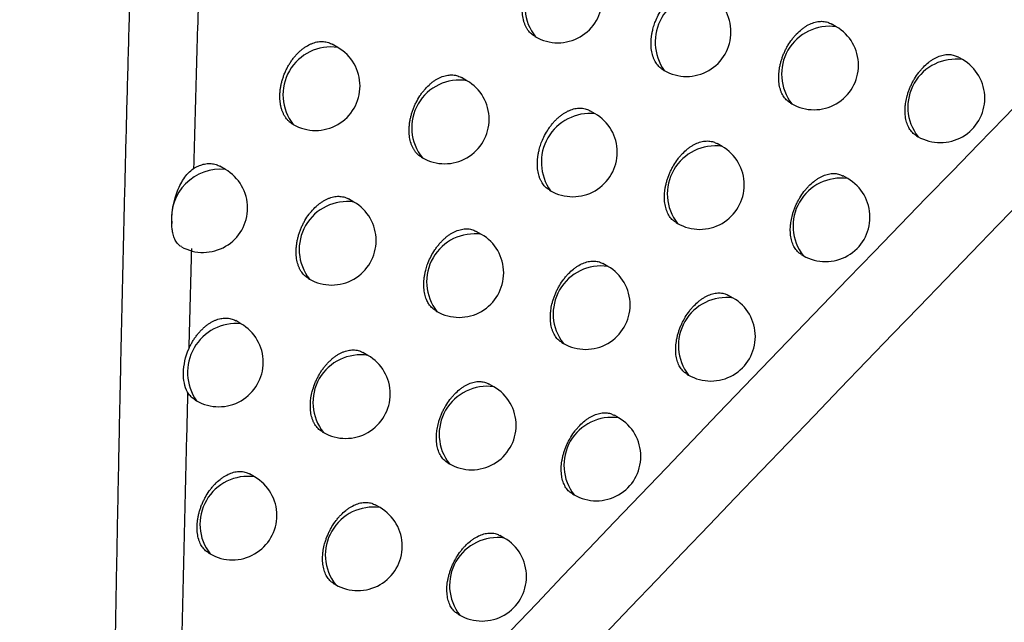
# Model space of a CAD drawing. Header units: millimetres. Extents: x -0.41 to 0.79, y -0.23 to 0.59.
# Tile 34 of 83: x 0.60206 to 0.61313, y -0.10681 to -0.10004. Entities that reach past the tile are written whole.
import ezdxf

# ---------------------------------------------------------------- set-up
doc = ezdxf.new("R2010")
doc.units = ezdxf.units.MM

msp = doc.modelspace()

# ---------------------------------------------------------------- linework, layer by layer
at = {"color": 7, "linetype": 'Continuous', "lineweight": 25}
for p, q in [((0.6112385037, -0.1001162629), (0.611182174, -0.1000837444)), ((0.6078497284, -0.1002241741), (0.6078595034, -0.1002298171)), ((0.6056366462, -0.100349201), (0.6055726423, -0.1003122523)), ((0.6126573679, -0.1004861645), (0.6126040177, -0.1004553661)), ((0.6070879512, -0.1007231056), (0.6070266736, -0.1006877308)), ((0.6092930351, -0.1006007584), (0.6093055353, -0.1006079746)), ((0.6107232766, -0.1009734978), (0.6107385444, -0.1009823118)), ((0.6085275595, -0.10109389), (0.6084690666, -0.1010601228)), ((0.6121392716, -0.1013417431), (0.6121574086, -0.1013522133)), ((0.6099544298, -0.1014609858), (0.609898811, -0.1014288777)), ((0.6043730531, -0.1017203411), (0.6043099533, -0.1016839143)), ((0.6065774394, -0.1015830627), (0.6065879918, -0.1015891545)), ((0.6113674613, -0.1018237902), (0.6113147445, -0.1017933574)), ((0.6080143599, -0.1019522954), (0.6080276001, -0.1019599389)), ((0.6058177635, -0.1020868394), (0.6057573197, -0.1020519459)), ((0.609438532, -0.1023178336), (0.6094544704, -0.1023270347)), ((0.6072510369, -0.1024503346), (0.6071933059, -0.1024170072)), ((0.6108487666, -0.1026790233), (0.610867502, -0.102689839)), ((0.608671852, -0.1028102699), (0.6086169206, -0.1027785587)), ((0.605306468, -0.102946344), (0.6053178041, -0.1029528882)), ((0.6100791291, -0.1031660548), (0.6100270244, -0.1031359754)), ((0.606737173, -0.1033083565), (0.6067510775, -0.1033163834)), ((0.6045489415, -0.1034549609), (0.6044893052, -0.1034205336)), ((0.6081553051, -0.103666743), (0.6081718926, -0.1036763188)), ((0.6059759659, -0.1038112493), (0.6059189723, -0.1037783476)), ((0.6095598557, -0.1040209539), (0.6095791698, -0.1040321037)), ((0.6073908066, -0.1041641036), (0.60733654, -0.1041327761)), ((0.6040369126, -0.1043140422), (0.6040489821, -0.1043210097)), ((0.6087924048, -0.1045129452), (0.6087408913, -0.1044832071)), ((0.6054614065, -0.1046688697), (0.6054760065, -0.1046772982)), ((0.6068736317, -0.1050202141), (0.6068908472, -0.1050301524)), ((0.604702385, -0.1051766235), (0.6046461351, -0.1051441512)), ((0.6082725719, -0.1053675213), (0.6082924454, -0.1053789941)), ((0.6061113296, -0.1055224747), (0.6060577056, -0.1054915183)), ((0.6075073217, -0.1058644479), (0.6074563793, -0.1058350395)), ((0.6041871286, -0.1060338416), (0.6042024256, -0.1060426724)), ((0.605593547, -0.1063782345), (0.6056113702, -0.1063885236)), ((0.6069869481, -0.1067187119), (0.6070073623, -0.1067304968))]:
    msp.add_line(p, q, dxfattribs=at)
at = {"color": 9, "linetype": 'Continuous', "lineweight": 25}
for centre, radius, start, end in [((0.6082763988, -0.0998931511), 0.0005358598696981, 81.0825891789, 218.9227873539), ((0.6097528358, -0.1002888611), 0.000549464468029, 84.5005220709, 215.5048544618), ((0.6111626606, -0.1006498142), 0.0005389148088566, 81.9097269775, 218.0956495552), ((0.6055581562, -0.1008812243), 0.0005377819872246, 81.6076211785, 218.3977553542), ((0.6125815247, -0.1010197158), 0.0005389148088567, 81.9097269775, 218.0956495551), ((0.6070026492, -0.1012511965), 0.0005349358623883, 80.8243276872, 219.1810488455), ((0.6084724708, -0.1016394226), 0.0005483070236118, 84.2337351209, 215.7716414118), ((0.6098785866, -0.1019945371), 0.0005389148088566, 81.9097269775, 218.0956495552), ((0.6043177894, -0.1022684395), 0.0005508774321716, 84.242434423, 186.3742994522), ((0.6112916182, -0.1023573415), 0.0005389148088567, 81.9097269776, 218.0956495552), ((0.6057415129, -0.1026201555), 0.0005387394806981, 81.8633122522, 218.1420642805), ((0.6071727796, -0.1029824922), 0.0005378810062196, 81.6342391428, 218.3711373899), ((0.6085960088, -0.1033438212), 0.0005389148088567, 81.9097269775, 218.0956495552), ((0.610003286, -0.1036996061), 0.0005389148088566, 81.9097269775, 218.0956495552), ((0.6044979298, -0.1040028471), 0.0005502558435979, 84.6807344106, 215.3246421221), ((0.6058926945, -0.1043405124), 0.0005357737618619, 81.0586871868, 218.9466893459), ((0.6073149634, -0.1046976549), 0.0005389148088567, 81.9097269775, 218.0956495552), ((0.6087165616, -0.1050464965), 0.0005389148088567, 81.9097269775, 218.0956495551), ((0.6046265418, -0.1057101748), 0.0005389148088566, 81.9097269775, 218.0956495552), ((0.6060354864, -0.106056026), 0.0005389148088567, 81.9097269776, 218.0956495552), ((0.6074314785, -0.1063979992), 0.0005389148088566, 81.9097269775, 218.0956495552)]:
    msp.add_arc(centre, radius, start, end, dxfattribs=at)
at = {"color": 7, "linetype": 'Continuous', "lineweight": 25}
for centre, radius, start, end in [((0.6081094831, -0.0997967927), 0.0005, 240.0026882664, 0), ((0.609555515, -0.1001749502), 0.0005000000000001, 0, 60.0026882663), ((0.6109885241, -0.1005492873), 0.0005000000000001, 0, 60.0026882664), ((0.609555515, -0.1001749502), 0.0005000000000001, 240.0026882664, 0), ((0.6053866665, -0.1007822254), 0.0005000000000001, 0, 60.0026882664), ((0.6109885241, -0.1005492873), 0.0005000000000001, 240.0026882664, 0), ((0.6124073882, -0.1009191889), 0.0005, 0, 60.0026882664), ((0.6053866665, -0.1007822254), 0.0005000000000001, 240.0026882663, 0), ((0.6068379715, -0.10115613), 0.0005000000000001, 0, 60.0026882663), ((0.6124073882, -0.1009191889), 0.0005, 240.0026882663, 0), ((0.6082775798, -0.1015269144), 0.0005000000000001, 0, 60.0026882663), ((0.6068379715, -0.10115613), 0.0005000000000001, 240.0026882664, 0), ((0.6097044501, -0.1018940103), 0.0005, 0, 60.0026882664), ((0.6082775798, -0.1015269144), 0.0005000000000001, 240.0026882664, 0), ((0.6041230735, -0.1021533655), 0.0005, 0, 60.0026882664), ((0.6097044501, -0.1018940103), 0.0005, 240.0026882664, 0), ((0.6111174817, -0.1022568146), 0.0005, 0, 60.0026882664), ((0.6055677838, -0.1025198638), 0.0005000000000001, 0, 60.0026882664), ((0.6041230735, -0.1021533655), 0.0005, 240.7704304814, 0), ((0.6111174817, -0.1022568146), 0.0005, 240.0026882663, 0), ((0.6070010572, -0.102883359), 0.0005000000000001, 0, 60.0026882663), ((0.6055677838, -0.1025198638), 0.0005000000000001, 240.0026882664, 0), ((0.6070010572, -0.102883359), 0.0005000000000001, 240.0026882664, 0), ((0.6084218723, -0.1032432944), 0.0005000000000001, 0, 60.0026882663), ((0.6098291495, -0.1035990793), 0.0005, 0, 60.0026882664), ((0.6084218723, -0.1032432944), 0.0005000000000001, 240.0026882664, 0), ((0.6042989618, -0.1038879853), 0.0005, 0, 60.0026882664), ((0.6098291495, -0.1035990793), 0.0005, 240.0026882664, 0), ((0.6042989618, -0.1038879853), 0.0005, 240.0026882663, 0), ((0.6057259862, -0.1042442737), 0.0005, 0, 60.0026882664), ((0.6071408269, -0.104597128), 0.0005000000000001, 0, 60.0026882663), ((0.6057259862, -0.1042442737), 0.0005, 240.0026882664, 0), ((0.6085424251, -0.1049459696), 0.0005, 0, 60.0026882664), ((0.6071408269, -0.104597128), 0.0005000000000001, 240.0026882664, 0), ((0.6085424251, -0.1049459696), 0.0005, 240.0026882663, 0), ((0.6044524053, -0.105609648), 0.0005, 0, 60.0026882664), ((0.6058613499, -0.1059554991), 0.0005000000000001, 0, 60.0026882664), ((0.6044524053, -0.105609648), 0.0005, 240.0026882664, 0), ((0.607257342, -0.1062974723), 0.0005, 0, 60.0026882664), ((0.6058613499, -0.1059554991), 0.0005000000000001, 240.0026882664, 0), ((0.607257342, -0.1062974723), 0.0005, 240.0026882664, 0)]:
    msp.add_arc(centre, radius, start, end, dxfattribs=at)
for points in [[(0.6225335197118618, -0.0916197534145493), (0.616238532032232, -0.0978804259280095), (0.6099922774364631, -0.104307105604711), (0.603801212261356, -0.1109038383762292)], [(0.6030577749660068, -0.112861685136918), (0.6092977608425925, -0.1061766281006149), (0.6156018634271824, -0.0996573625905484), (0.6219572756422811, -0.0933070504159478)], [(0.6193530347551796, -0.1037457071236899), (0.6135344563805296, -0.109352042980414), (0.6077679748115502, -0.1151075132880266), (0.6020619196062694, -0.1210040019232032)]]:
    msp.add_open_spline(points, degree=3, dxfattribs=at)
for points, knots in [([(0.6030577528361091, -0.1128618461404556), (0.6030605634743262, -0.1125886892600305), (0.6030661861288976, -0.1120422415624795), (0.6030758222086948, -0.1112161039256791), (0.6030863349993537, -0.1103852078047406), (0.6030978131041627, -0.1095493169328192), (0.6031102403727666, -0.1087087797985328), (0.6031236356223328, -0.1078637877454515), (0.6031380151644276, -0.1070145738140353), (0.6031534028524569, -0.1061613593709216), (0.6031698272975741, -0.1053043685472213), (0.6031873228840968, -0.1044438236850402), (0.603205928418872, -0.1035799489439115), (0.6032256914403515, -0.1027129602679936), (0.6032466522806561, -0.101843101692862), (0.6032689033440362, -0.1009705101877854), (0.6032923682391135, -0.1000957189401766), (0.6033092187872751, -0.0995099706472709), (0.6033176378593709, -0.0992173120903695)], [0, 0, 0, 0, 0.0625763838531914, 0.1251834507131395, 0.187812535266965, 0.2504549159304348, 0.3131018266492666, 0.3757444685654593, 0.4383740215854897, 0.5009816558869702, 0.5635585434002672, 0.6260958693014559, 0.6885848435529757, 0.7510167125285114, 0.8133827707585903, 0.8756743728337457, 0.9378829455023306, 0.9999999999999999, 0.9999999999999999, 0.9999999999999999, 0.9999999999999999]), ([(0.6078504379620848, -0.100222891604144), (0.607845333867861, -0.1002204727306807), (0.6078317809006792, -0.1002140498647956), (0.607812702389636, -0.1001978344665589), (0.6077920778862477, -0.1001776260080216), (0.6077737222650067, -0.1001543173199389), (0.6077574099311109, -0.100128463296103), (0.6077431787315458, -0.1000997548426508), (0.6077313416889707, -0.1000687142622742), (0.6077220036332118, -0.1000357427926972), (0.6077151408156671, -0.1000009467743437), (0.6077107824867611, -0.0999640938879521), (0.6077090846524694, -0.0999259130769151), (0.6077100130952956, -0.0998868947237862), (0.6077135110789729, -0.0998471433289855), (0.6077196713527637, -0.0998063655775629), (0.6077284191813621, -0.0997654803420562), (0.6077395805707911, -0.0997249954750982), (0.6077530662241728, -0.099684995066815), (0.6077690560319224, -0.0996451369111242), (0.6077872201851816, -0.0996064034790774), (0.607807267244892, -0.0995692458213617), (0.607829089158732, -0.0995337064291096), (0.6078529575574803, -0.0994994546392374), (0.607886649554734, -0.0994568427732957), (0.6079230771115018, -0.0994186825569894), (0.6079613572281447, -0.0993858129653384), (0.6079909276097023, -0.0993639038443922), (0.6080209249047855, -0.0993450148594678), (0.6080510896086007, -0.0993292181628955), (0.6080817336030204, -0.0993163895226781), (0.6081122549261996, -0.099306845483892), (0.6081423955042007, -0.0993006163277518), (0.6081719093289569, -0.0992976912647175), (0.6082010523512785, -0.0992980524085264), (0.6082385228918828, -0.0993031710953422), (0.608271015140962, -0.0993131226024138), (0.6082920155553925, -0.0993252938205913), (0.6082971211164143, -0.0993282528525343)], [0, 0, 0, 0, 0.0163389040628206, 0.0433849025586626, 0.0706259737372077, 0.0971266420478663, 0.1238095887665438, 0.1510660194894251, 0.1785200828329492, 0.2051753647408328, 0.2320150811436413, 0.2594366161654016, 0.2870593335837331, 0.3137504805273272, 0.3406277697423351, 0.3680938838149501, 0.3957642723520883, 0.4223483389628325, 0.4491189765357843, 0.4764806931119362, 0.5040477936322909, 0.5304244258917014, 0.556986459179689, 0.584135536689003, 0.6114883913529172, 0.6641462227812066, 0.69087803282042, 0.7180034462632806, 0.7441432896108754, 0.7704659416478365, 0.7970712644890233, 0.8240633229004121, 0.850233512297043, 0.876585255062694, 0.9032170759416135, 0.9302316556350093, 0.983038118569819, 1, 1, 1, 1]), ([(0.6040783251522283, -0.0995080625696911), (0.6040675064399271, -0.0998772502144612), (0.6040458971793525, -0.1006146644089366), (0.6040255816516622, -0.1013462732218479), (0.6040154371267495, -0.1017116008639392)], [0, 0, 0, 0, 0.5006516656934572, 1, 1, 1, 1]), ([(0.6092937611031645, -0.1005994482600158), (0.6092885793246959, -0.100596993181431), (0.6092751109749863, -0.1005906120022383), (0.6092562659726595, -0.1005744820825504), (0.609229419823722, -0.1005478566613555), (0.6092067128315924, -0.1005149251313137), (0.6091884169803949, -0.1004772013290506), (0.6091770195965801, -0.1004463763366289), (0.6091681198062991, -0.1004136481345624), (0.6091616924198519, -0.1003791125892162), (0.6091577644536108, -0.1003425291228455), (0.6091564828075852, -0.1003046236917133), (0.6091578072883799, -0.1002658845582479), (0.6091616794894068, -0.1002264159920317), (0.6091681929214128, -0.1001859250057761), (0.6091765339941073, -0.1001485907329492), (0.6091886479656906, -0.1001049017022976), (0.6092071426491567, -0.1000514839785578), (0.6092377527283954, -0.0999836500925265), (0.6092715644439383, -0.0999256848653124), (0.6093033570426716, -0.0998804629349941), (0.6093288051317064, -0.0998484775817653), (0.6093554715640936, -0.0998188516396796), (0.6093830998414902, -0.0997917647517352), (0.6094120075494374, -0.0997669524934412), (0.6094415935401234, -0.0997450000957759), (0.6094715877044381, -0.0997260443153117), (0.6095017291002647, -0.0997101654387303), (0.6095323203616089, -0.0996972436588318), (0.6095627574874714, -0.0996875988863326), (0.6095927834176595, -0.0996812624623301), (0.6096221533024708, -0.09967822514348), (0.609651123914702, -0.0996784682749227), (0.6096883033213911, -0.099683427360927), (0.6097203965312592, -0.0996931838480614), (0.6097410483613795, -0.0997051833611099), (0.609746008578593, -0.0997080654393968)], [0, 0, 0, 0, 0.0168055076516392, 0.043680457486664, 0.0709418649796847, 0.1240326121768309, 0.1512662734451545, 0.1786979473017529, 0.2052992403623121, 0.23208471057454, 0.2594511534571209, 0.2870184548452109, 0.3136493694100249, 0.3404658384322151, 0.3678689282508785, 0.3954753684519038, 0.4154263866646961, 0.4557077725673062, 0.5035535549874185, 0.5566446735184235, 0.5835977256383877, 0.610949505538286, 0.6372515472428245, 0.6637387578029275, 0.6905131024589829, 0.7176809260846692, 0.7438860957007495, 0.7702745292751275, 0.7969464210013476, 0.8240062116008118, 0.85023661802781, 0.8766492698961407, 0.9033432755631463, 0.930421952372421, 0.9832885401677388, 1, 1, 1, 1]), ([(0.6107238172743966, -0.100972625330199), (0.6107111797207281, -0.1009648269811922), (0.610690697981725, -0.1009521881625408), (0.610667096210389, -0.1009273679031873), (0.6106494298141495, -0.1009045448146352), (0.6106340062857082, -0.1008790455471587), (0.6106206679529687, -0.100850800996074), (0.6106061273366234, -0.1008101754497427), (0.6105964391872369, -0.1007652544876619), (0.610591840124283, -0.1007171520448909), (0.6105907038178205, -0.1006671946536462), (0.6105947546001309, -0.1006149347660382), (0.6106038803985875, -0.1005616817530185), (0.6106132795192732, -0.1005213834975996), (0.6106250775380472, -0.1004813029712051), (0.6106391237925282, -0.1004417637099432), (0.6106555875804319, -0.1004024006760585), (0.6106741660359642, -0.1003640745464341), (0.6107014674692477, -0.1003148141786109), (0.6107324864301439, -0.1002683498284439), (0.6107664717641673, -0.1002259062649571), (0.6108021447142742, -0.1001864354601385), (0.6108401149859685, -0.1001516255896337), (0.610879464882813, -0.1001223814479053), (0.6109194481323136, -0.1000970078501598), (0.6109600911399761, -0.1000775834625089), (0.6110004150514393, -0.1000646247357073), (0.6110402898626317, -0.1000560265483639), (0.6110791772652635, -0.1000539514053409), (0.6111160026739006, -0.1000587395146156), (0.6111482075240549, -0.1000665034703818), (0.6111688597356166, -0.1000777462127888), (0.6111816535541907, -0.1000847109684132)], [0, 0, 0, 0, 0.0439512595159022, 0.0712320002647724, 0.0977825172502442, 0.124517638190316, 0.1515382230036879, 0.178949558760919, 0.2323851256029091, 0.2595071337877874, 0.2870237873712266, 0.340510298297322, 0.3676606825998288, 0.3952091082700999, 0.421817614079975, 0.4486134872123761, 0.4757003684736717, 0.5031865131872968, 0.529689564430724, 0.5832383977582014, 0.6105912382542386, 0.6369587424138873, 0.6902319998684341, 0.7174412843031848, 0.7437325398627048, 0.7968486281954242, 0.8239731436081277, 0.8502841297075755, 0.9034371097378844, 0.9305765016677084, 0.9569929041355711, 0.9999999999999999, 0.9999999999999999, 0.9999999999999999, 0.9999999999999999]), ([(0.6051289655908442, -0.1012103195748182), (0.6051240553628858, -0.1012075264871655), (0.6051109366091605, -0.1012000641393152), (0.6050914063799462, -0.1011843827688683), (0.6050706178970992, -0.1011638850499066), (0.6050519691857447, -0.1011405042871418), (0.6050353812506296, -0.1011145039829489), (0.6050208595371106, -0.1010856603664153), (0.6050087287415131, -0.1010544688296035), (0.6049990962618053, -0.1010213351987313), (0.6049919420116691, -0.1009863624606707), (0.6049872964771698, -0.1009493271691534), (0.6049853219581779, -0.1009109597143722), (0.6049859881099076, -0.1008717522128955), (0.6049892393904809, -0.1008318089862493), (0.6049951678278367, -0.1007908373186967), (0.6050037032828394, -0.1007497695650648), (0.6050146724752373, -0.1007091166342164), (0.6050279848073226, -0.1006689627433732), (0.6050438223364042, -0.100628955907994), (0.605061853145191, -0.1005900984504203), (0.6050817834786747, -0.1005528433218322), (0.6051035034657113, -0.1005172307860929), (0.6051272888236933, -0.1004829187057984), (0.6051525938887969, -0.1004507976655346), (0.6051790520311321, -0.1004212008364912), (0.605206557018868, -0.1003941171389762), (0.6052354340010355, -0.1003693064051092), (0.6052747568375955, -0.1003402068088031), (0.6053152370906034, -0.1003169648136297), (0.6053559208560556, -0.1003000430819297), (0.6053864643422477, -0.1002905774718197), (0.6054166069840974, -0.100284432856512), (0.6054462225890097, -0.1002815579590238), (0.6054754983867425, -0.1002820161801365), (0.6055038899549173, -0.1002858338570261), (0.605530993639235, -0.1002930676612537), (0.6055539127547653, -0.1003018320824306), (0.6055671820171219, -0.100309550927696), (0.6055724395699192, -0.1003126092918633)], [0, 0, 0, 0, 0.0161703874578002, 0.0432027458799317, 0.0704295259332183, 0.0969480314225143, 0.1236486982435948, 0.1509222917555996, 0.1783932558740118, 0.2050879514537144, 0.2319672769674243, 0.2594290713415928, 0.287092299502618, 0.3138266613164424, 0.3407475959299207, 0.3682589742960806, 0.3959753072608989, 0.4225862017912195, 0.4493841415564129, 0.4767750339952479, 0.5043721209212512, 0.5307461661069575, 0.5573059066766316, 0.5844539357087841, 0.6118062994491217, 0.6379385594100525, 0.6642539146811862, 0.6911477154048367, 0.718241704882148, 0.7705639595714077, 0.7971211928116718, 0.8240643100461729, 0.8500982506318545, 0.8763113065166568, 0.9030867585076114, 0.9300554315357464, 0.9562757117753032, 0.9826755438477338, 1, 1, 1, 1]), ([(0.6121398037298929, -0.1013408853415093), (0.6121273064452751, -0.1013331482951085), (0.6121070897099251, -0.1013206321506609), (0.6120839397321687, -0.1012959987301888), (0.6120667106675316, -0.1012733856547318), (0.6120517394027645, -0.1012481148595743), (0.6120388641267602, -0.1012201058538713), (0.6120249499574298, -0.1011798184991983), (0.6120158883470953, -0.1011352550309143), (0.6120118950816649, -0.1010875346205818), (0.6120115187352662, -0.1010533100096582), (0.6120135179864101, -0.101012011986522), (0.612019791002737, -0.1009597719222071), (0.6120322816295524, -0.1009031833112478), (0.6120474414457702, -0.1008533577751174), (0.6120617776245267, -0.1008140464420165), (0.6120784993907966, -0.1007749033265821), (0.6120973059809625, -0.1007367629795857), (0.6121248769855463, -0.1006876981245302), (0.6121561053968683, -0.1006413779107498), (0.6121902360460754, -0.1005990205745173), (0.6122260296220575, -0.1005595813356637), (0.6122640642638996, -0.1005247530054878), (0.6123034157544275, -0.1004954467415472), (0.6123433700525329, -0.1004699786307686), (0.6123839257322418, -0.1004504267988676), (0.6124240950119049, -0.1004373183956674), (0.6124637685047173, -0.1004285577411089), (0.6125023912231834, -0.1004263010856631), (0.6125388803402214, -0.1004308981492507), (0.6125706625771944, -0.1004384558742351), (0.6125909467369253, -0.1004495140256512), (0.6126034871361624, -0.1004563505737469)], [0, 0, 0, 0, 0.0441881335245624, 0.0714827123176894, 0.0980101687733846, 0.1247223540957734, 0.1517203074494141, 0.1791094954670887, 0.2324484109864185, 0.2595215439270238, 0.2869887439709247, 0.3069229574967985, 0.347167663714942, 0.3949619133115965, 0.4215364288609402, 0.4482977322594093, 0.4753489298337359, 0.5027976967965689, 0.529301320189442, 0.5828501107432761, 0.6102012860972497, 0.6366040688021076, 0.6899478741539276, 0.7171923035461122, 0.7435377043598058, 0.7967632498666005, 0.823943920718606, 0.8503036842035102, 0.9035560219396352, 0.9307474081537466, 0.9571855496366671, 1, 1, 1, 1]), ([(0.6065779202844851, -0.1015822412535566), (0.6065708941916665, -0.1015783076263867), (0.6065496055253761, -0.1015663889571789), (0.6065245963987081, -0.1015421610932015), (0.6065016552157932, -0.1015133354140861), (0.6064854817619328, -0.1014874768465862), (0.6064713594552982, -0.101458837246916), (0.6064596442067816, -0.1014278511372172), (0.6064504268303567, -0.101394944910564), (0.6064436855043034, -0.101360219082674), (0.6064394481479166, -0.1013234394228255), (0.6064378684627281, -0.1012853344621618), (0.6064389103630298, -0.1012463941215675), (0.6064425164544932, -0.1012067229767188), (0.6064487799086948, -0.1011660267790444), (0.6064576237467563, -0.1011252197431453), (0.6064688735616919, -0.1010848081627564), (0.6064824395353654, -0.1010448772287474), (0.6064985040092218, -0.10100508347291), (0.6065226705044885, -0.1009538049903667), (0.6065509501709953, -0.1009049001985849), (0.6065826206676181, -0.1008595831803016), (0.6066163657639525, -0.1008169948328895), (0.6066528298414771, -0.1007788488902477), (0.6066911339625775, -0.1007459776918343), (0.6067207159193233, -0.1007240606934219), (0.6067507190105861, -0.10070515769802), (0.6067808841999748, -0.1006893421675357), (0.6068115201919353, -0.100676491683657), (0.6068420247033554, -0.1006669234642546), (0.606872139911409, -0.1006606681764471), (0.6069016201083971, -0.1006577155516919), (0.6069307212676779, -0.1006580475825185), (0.6069681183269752, -0.1006631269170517), (0.6070005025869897, -0.1006730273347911), (0.6070214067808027, -0.1006851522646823), (0.6070264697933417, -0.1006880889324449)], [0, 0, 0, 0, 0.0233391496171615, 0.0707163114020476, 0.0972124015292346, 0.1238908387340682, 0.1511430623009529, 0.1785930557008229, 0.2052345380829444, 0.2320604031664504, 0.2594679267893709, 0.2870765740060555, 0.3137510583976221, 0.3406115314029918, 0.3680602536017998, 0.3957130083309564, 0.4222856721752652, 0.4490447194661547, 0.4763941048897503, 0.5039485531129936, 0.5568406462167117, 0.5839889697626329, 0.6113408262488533, 0.6640228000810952, 0.6907666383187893, 0.7179040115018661, 0.7440633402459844, 0.7704056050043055, 0.7970307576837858, 0.8240429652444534, 0.8502319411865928, 0.8766026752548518, 0.9032538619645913, 0.9302883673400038, 0.9831157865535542, 1, 1, 1, 1]), ([(0.6080150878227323, -0.1019509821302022), (0.6080099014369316, -0.1019485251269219), (0.6079964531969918, -0.1019421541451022), (0.6079776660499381, -0.1019260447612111), (0.6079509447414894, -0.1018994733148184), (0.6079283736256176, -0.101866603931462), (0.6079102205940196, -0.1018289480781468), (0.6078989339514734, -0.1017981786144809), (0.6078901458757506, -0.101765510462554), (0.6078838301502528, -0.1017310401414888), (0.6078800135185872, -0.1016945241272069), (0.6078788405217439, -0.1016566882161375), (0.6078802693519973, -0.1016180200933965), (0.6078842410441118, -0.1015786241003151), (0.6078908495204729, -0.1015382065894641), (0.6078992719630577, -0.1015009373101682), (0.6079114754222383, -0.1014573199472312), (0.6079300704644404, -0.1014039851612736), (0.6079607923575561, -0.1013362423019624), (0.6079946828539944, -0.1012783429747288), (0.608026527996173, -0.10123316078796), (0.608052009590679, -0.1012011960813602), (0.6080787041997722, -0.101171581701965), (0.6081063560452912, -0.1011444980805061), (0.6081352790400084, -0.1011196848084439), (0.6081648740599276, -0.1010977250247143), (0.6081948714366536, -0.1010787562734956), (0.6082250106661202, -0.1010628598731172), (0.6082555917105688, -0.1010499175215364), (0.6082860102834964, -0.101040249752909), (0.608316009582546, -0.1010338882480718), (0.6083453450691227, -0.1010308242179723), (0.608374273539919, -0.1010310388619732), (0.6084113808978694, -0.1010359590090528), (0.6084433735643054, -0.1010456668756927), (0.6084639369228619, -0.1010576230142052), (0.6084688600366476, -0.1010604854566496)], [0, 0, 0, 0, 0.016873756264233, 0.0437534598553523, 0.071020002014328, 0.1241003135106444, 0.151329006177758, 0.1787558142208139, 0.205344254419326, 0.232116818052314, 0.2594701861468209, 0.2870243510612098, 0.3136401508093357, 0.3404413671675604, 0.3678286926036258, 0.3954191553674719, 0.4153621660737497, 0.4556271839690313, 0.5034529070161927, 0.5565416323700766, 0.583493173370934, 0.6108430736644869, 0.6371542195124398, 0.6636505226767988, 0.6904339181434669, 0.7176107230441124, 0.7438311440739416, 0.7702349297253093, 0.7969223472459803, 0.8239979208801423, 0.8502428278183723, 0.8766701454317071, 0.9033791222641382, 0.9304732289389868, 0.9833544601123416, 1, 1, 1, 1]), ([(0.6094390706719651, -0.1023169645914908), (0.6094264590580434, -0.1023091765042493), (0.6094060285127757, -0.1022965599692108), (0.6093825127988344, -0.1022717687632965), (0.6093649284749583, -0.1022489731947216), (0.6093496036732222, -0.1022235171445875), (0.6093363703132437, -0.102195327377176), (0.6093219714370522, -0.1021547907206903), (0.6093124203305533, -0.1021099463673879), (0.6093079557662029, -0.1020619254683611), (0.609306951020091, -0.1020120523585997), (0.6093111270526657, -0.1019598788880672), (0.6093203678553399, -0.1019067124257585), (0.6093298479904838, -0.1018664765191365), (0.6093417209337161, -0.1018264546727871), (0.6093558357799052, -0.1017869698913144), (0.6093723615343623, -0.101747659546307), (0.6093909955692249, -0.1017093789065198), (0.6094183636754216, -0.1016601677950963), (0.6094494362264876, -0.1016137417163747), (0.6094834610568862, -0.1015713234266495), (0.6095191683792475, -0.1015318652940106), (0.6095571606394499, -0.1014970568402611), (0.6095965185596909, -0.1014678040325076), (0.6096365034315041, -0.1014424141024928), (0.6096771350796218, -0.1014229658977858), (0.609717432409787, -0.1014099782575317), (0.6097572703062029, -0.1014013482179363), (0.6097961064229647, -0.1013992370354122), (0.6098328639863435, -0.1014039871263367), (0.609864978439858, -0.101411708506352), (0.6098855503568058, -0.101422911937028), (0.6098982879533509, -0.1014298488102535)], [0, 0, 0, 0, 0.0440091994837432, 0.0712939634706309, 0.0978639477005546, 0.1246190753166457, 0.1515873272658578, 0.1789945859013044, 0.2324091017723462, 0.2595204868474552, 0.2870264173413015, 0.3404882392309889, 0.3676259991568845, 0.3951614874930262, 0.4217614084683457, 0.4485485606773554, 0.4756264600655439, 0.5031032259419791, 0.5296054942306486, 0.5831524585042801, 0.6105039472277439, 0.6368790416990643, 0.690167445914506, 0.7173842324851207, 0.7436880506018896, 0.7968295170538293, 0.8239670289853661, 0.8502898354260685, 0.9034668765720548, 0.9306188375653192, 0.9570409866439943, 0.9999999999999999, 0.9999999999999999, 0.9999999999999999, 0.9999999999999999]), ([(0.6040154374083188, -0.1017115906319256), (0.604024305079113, -0.1017061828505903), (0.6040420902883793, -0.1016953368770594), (0.6040693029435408, -0.1016820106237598), (0.6040968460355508, -0.1016709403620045), (0.60412528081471, -0.1016622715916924), (0.6041543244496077, -0.1016563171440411), (0.6041839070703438, -0.1016534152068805), (0.6042131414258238, -0.1016538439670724), (0.6042414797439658, -0.1016576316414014), (0.604268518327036, -0.1016648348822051), (0.6042913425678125, -0.1016735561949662), (0.6043045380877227, -0.1016812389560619), (0.6043097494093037, -0.1016842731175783)], [0, 0, 0, 0, 0.0864973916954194, 0.1734812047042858, 0.2619816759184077, 0.351001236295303, 0.4470999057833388, 0.5438600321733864, 0.6426975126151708, 0.742248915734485, 0.8390012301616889, 0.9364165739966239, 1, 1, 1, 1]), ([(0.6037703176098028, -0.1023295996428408), (0.6037671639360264, -0.1022228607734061), (0.6037869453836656, -0.102097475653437), (0.6038484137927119, -0.1019263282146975), (0.6038735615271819, -0.1018733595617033), (0.603936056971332, -0.1017789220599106), (0.6039713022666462, -0.1017397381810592), (0.6040153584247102, -0.1017116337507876)], [0, 0, 0, 0, 0.4999999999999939, 0.4999999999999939, 0.7499999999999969, 0.7499999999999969, 1, 1, 1, 1]), ([(0.6108492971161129, -0.1026781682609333), (0.6108368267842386, -0.1026704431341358), (0.6108166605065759, -0.1026579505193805), (0.6107935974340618, -0.1026333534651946), (0.6107764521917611, -0.1026107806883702), (0.6107615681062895, -0.1025855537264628), (0.610748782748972, -0.1025575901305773), (0.6107349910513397, -0.102517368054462), (0.6107260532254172, -0.1024728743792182), (0.6107221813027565, -0.1024252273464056), (0.610721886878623, -0.1023910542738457), (0.6107239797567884, -0.1023498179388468), (0.6107303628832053, -0.1022976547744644), (0.6107429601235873, -0.1022411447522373), (0.6107582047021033, -0.1021913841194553), (0.6107726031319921, -0.1021521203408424), (0.6107893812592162, -0.1021130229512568), (0.6108082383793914, -0.1020749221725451), (0.6108358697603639, -0.1020259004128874), (0.6108671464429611, -0.101979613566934), (0.6109013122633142, -0.1019372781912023), (0.6109371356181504, -0.1018978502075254), (0.6109751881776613, -0.1018630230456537), (0.6110145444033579, -0.1018337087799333), (0.6110544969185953, -0.1018082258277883), (0.6110950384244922, -0.1017886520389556), (0.6111351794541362, -0.1017755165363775), (0.6111748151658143, -0.101766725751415), (0.6112133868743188, -0.1017644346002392), (0.611249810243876, -0.1017689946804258), (0.6112815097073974, -0.1017765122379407), (0.6113017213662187, -0.1017875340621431), (0.6113142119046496, -0.101794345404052)], [0, 0, 0, 0, 0.0442324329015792, 0.0715300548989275, 0.098054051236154, 0.1247628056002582, 0.1517573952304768, 0.1791433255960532, 0.2324657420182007, 0.2595305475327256, 0.2869893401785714, 0.3069163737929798, 0.3471465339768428, 0.3949233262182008, 0.4214911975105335, 0.4482457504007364, 0.4752899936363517, 0.5027314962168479, 0.5292346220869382, 0.5827821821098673, 0.6101324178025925, 0.6365412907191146, 0.6898972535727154, 0.7171477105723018, 0.7435030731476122, 0.7967487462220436, 0.8239397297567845, 0.8503087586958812, 0.9035799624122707, 0.9307812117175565, 0.9572237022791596, 1, 1, 1, 1]), ([(0.6053069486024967, -0.1029455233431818), (0.605299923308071, -0.1029415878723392), (0.6052786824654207, -0.1029296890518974), (0.6052537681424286, -0.1029054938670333), (0.6052309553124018, -0.1028767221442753), (0.6052148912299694, -0.1028509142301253), (0.6052008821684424, -0.1028223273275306), (0.6051892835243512, -0.1027913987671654), (0.6051801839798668, -0.1027585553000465), (0.6051735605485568, -0.102723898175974), (0.6051694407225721, -0.102687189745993), (0.6051679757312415, -0.1026491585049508), (0.6051691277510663, -0.1026102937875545), (0.6051728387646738, -0.1025707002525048), (0.605179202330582, -0.1025300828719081), (0.6051881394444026, -0.1024893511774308), (0.6051994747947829, -0.1024490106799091), (0.6052131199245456, -0.1024091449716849), (0.6052292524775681, -0.1023694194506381), (0.6052475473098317, -0.1023307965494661), (0.6052744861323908, -0.1022812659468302), (0.6053052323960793, -0.1022345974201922), (0.6053473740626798, -0.1021815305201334), (0.6053838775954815, -0.1021433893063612), (0.6054222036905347, -0.1021105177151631), (0.6054517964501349, -0.1020885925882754), (0.6054818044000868, -0.1020696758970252), (0.6055119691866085, -0.102053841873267), (0.6055425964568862, -0.1020409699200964), (0.6055730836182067, -0.1020313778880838), (0.6056031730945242, -0.1020250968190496), (0.6056326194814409, -0.1020221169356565), (0.6056616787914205, -0.102022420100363), (0.6056990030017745, -0.10202746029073), (0.60573128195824, -0.1020373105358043), (0.6057520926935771, -0.1020493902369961), (0.605757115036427, -0.1020523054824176)], [0, 0, 0, 0, 0.0234187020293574, 0.0708059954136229, 0.0972962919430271, 0.1239689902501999, 0.1512157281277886, 0.1786603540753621, 0.2052873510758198, 0.2320986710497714, 0.259491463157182, 0.2870853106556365, 0.3137426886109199, 0.3405858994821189, 0.3680167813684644, 0.3956514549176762, 0.4222120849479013, 0.4489589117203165, 0.4762953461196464, 0.5038365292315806, 0.5302118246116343, 0.5838701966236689, 0.611219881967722, 0.6639223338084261, 0.690676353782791, 0.7178238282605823, 0.744000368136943, 0.7703599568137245, 0.7970026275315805, 0.8240326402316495, 0.8502380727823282, 0.8766254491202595, 0.9032936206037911, 0.9303456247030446, 0.983190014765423, 1, 1, 1, 1]), ([(0.6038796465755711, -0.1025884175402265), (0.6038710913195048, -0.1025837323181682), (0.6038559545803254, -0.102575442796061), (0.6038381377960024, -0.1025570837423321), (0.6038232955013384, -0.1025380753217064), (0.603810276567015, -0.1025160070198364), (0.6037989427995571, -0.1024910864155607), (0.6037893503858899, -0.1024631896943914), (0.6037822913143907, -0.1024352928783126), (0.6037758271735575, -0.1024004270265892), (0.6037718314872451, -0.1023661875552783), (0.6037706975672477, -0.1023387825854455), (0.6037703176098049, -0.1023295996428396)], [0, 0, 0, 0, 0.1241041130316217, 0.2195763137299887, 0.3163599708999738, 0.412566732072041, 0.5094532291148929, 0.608501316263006, 0.7083053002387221, 0.7807192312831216, 0.9265227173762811, 1, 1, 1, 1]), ([(0.6067373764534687, -0.1033080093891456), (0.6067323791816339, -0.1033051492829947), (0.6067194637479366, -0.1032977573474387), (0.6067004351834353, -0.1032822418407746), (0.6066821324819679, -0.1032637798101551), (0.6066625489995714, -0.1032391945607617), (0.6066415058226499, -0.1032048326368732), (0.6066204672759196, -0.103152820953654), (0.60660858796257, -0.1030992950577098), (0.6066036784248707, -0.1030510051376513), (0.6066022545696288, -0.1030007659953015), (0.6066060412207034, -0.1029483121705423), (0.6066149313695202, -0.102894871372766), (0.6066234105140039, -0.1028577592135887), (0.606635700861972, -0.1028142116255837), (0.6066543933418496, -0.1027609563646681), (0.6066852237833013, -0.1026933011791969), (0.6067191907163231, -0.1026354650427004), (0.6067510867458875, -0.1025903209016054), (0.6067766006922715, -0.1025583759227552), (0.6068033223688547, -0.1025287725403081), (0.60683099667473, -0.102501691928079), (0.6068599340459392, -0.1024768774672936), (0.6068895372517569, -0.1024549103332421), (0.6069195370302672, -0.1024359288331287), (0.606949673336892, -0.1024200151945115), (0.6069802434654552, -0.1024070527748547), (0.607010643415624, -0.1023973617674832), (0.6070406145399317, -0.1023909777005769), (0.6070699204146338, -0.1023878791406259), (0.6070987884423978, -0.1023880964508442), (0.607126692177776, -0.1023916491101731), (0.607153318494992, -0.1023986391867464), (0.6071755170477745, -0.1024070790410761), (0.6071882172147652, -0.1024145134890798), (0.6071930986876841, -0.1024173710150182)], [0, 0, 0, 0, 0.0169672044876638, 0.04385168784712, 0.071123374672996, 0.0910143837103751, 0.1311684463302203, 0.1788450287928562, 0.2321363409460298, 0.2594776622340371, 0.287019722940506, 0.3405579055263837, 0.3677348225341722, 0.3953105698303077, 0.4152463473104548, 0.4554965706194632, 0.5033041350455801, 0.5563915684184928, 0.583342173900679, 0.6106907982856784, 0.6370110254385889, 0.6635164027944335, 0.6903088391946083, 0.7174946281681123, 0.7437298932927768, 0.7701486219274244, 0.7968511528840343, 0.823942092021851, 0.8502010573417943, 0.876642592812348, 0.9033660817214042, 0.9304751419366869, 0.9568543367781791, 0.983416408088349, 1, 1, 1, 1]), ([(0.6039910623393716, -0.102610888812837), (0.6039860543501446, -0.1027994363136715), (0.60397604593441, -0.1031762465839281), (0.60396637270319, -0.103551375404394), (0.6039615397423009, -0.1037387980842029)], [0, 0, 0, 0, 0.500377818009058, 1, 1, 1, 1]), ([(0.6081558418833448, -0.1036658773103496), (0.608143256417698, -0.1036580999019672), (0.6081228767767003, -0.1036455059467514), (0.6080994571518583, -0.103620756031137), (0.6080819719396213, -0.1035980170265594), (0.6080667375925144, -0.1035726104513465), (0.608053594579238, -0.1035444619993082), (0.6080393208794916, -0.1035039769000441), (0.6080299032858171, -0.1034592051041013), (0.6080255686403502, -0.1034112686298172), (0.6080249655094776, -0.1033768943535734), (0.6080267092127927, -0.1033354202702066), (0.6080326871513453, -0.1032829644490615), (0.6080449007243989, -0.1032261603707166), (0.6080598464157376, -0.103176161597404), (0.6080740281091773, -0.1031367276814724), (0.6080906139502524, -0.1030974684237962), (0.6081093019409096, -0.1030592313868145), (0.6081367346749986, -0.1030100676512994), (0.6081678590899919, -0.102963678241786), (0.608201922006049, -0.1029212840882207), (0.608237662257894, -0.1028818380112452), (0.6082756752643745, -0.1028470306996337), (0.6083150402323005, -0.102817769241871), (0.6083550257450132, -0.1027923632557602), (0.608395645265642, -0.102772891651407), (0.6084359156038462, -0.1027598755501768), (0.608475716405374, -0.1027512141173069), (0.6085145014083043, -0.1027490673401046), (0.6085511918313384, -0.1027537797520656), (0.6085832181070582, -0.1027614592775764), (0.6086037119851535, -0.1027726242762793), (0.6086163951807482, -0.1027795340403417)], [0, 0, 0, 0, 0.0440632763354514, 0.0713516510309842, 0.0978935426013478, 0.1246201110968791, 0.1516323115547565, 0.1790355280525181, 0.2324298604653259, 0.2595310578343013, 0.2870267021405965, 0.3069825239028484, 0.3472710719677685, 0.3951181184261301, 0.4217098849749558, 0.4484887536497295, 0.4755581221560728, 0.5030259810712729, 0.5295274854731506, 0.583072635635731, 0.610422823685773, 0.6368050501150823, 0.6901076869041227, 0.7173315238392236, 0.7436471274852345, 0.7968124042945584, 0.8239621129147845, 0.850295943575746, 0.9034954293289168, 0.9306591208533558, 0.9570865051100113, 1, 1, 1, 1]), ([(0.6095603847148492, -0.1040201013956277), (0.6095479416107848, -0.1040123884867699), (0.6095278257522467, -0.1039999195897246), (0.609504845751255, -0.1039753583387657), (0.609482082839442, -0.1039452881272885), (0.6094636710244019, -0.103909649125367), (0.6094466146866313, -0.1038595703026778), (0.6094377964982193, -0.1038151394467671), (0.6094340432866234, -0.103767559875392), (0.6094337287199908, -0.1037181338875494), (0.6094385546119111, -0.1036664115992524), (0.6094483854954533, -0.1036136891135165), (0.6094582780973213, -0.1035737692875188), (0.6094705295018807, -0.1035340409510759), (0.6094849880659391, -0.1034948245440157), (0.6095018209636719, -0.1034557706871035), (0.6095207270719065, -0.1034177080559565), (0.6095484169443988, -0.1033687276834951), (0.6095797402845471, -0.1033224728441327), (0.609613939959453, -0.1032801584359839), (0.6096497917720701, -0.1032407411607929), (0.6096878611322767, -0.1032059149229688), (0.6097272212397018, -0.1031765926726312), (0.6097671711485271, -0.1031510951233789), (0.6098076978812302, -0.1031314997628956), (0.609847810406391, -0.1031183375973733), (0.6098874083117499, -0.1031095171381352), (0.6099259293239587, -0.1031071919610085), (0.6099622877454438, -0.1031117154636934), (0.6099939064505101, -0.1031191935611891), (0.61001404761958, -0.1031301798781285), (0.6100264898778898, -0.1031369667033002)], [0, 0, 0, 0, 0.0442761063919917, 0.0715779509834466, 0.0981000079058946, 0.1517523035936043, 0.1791365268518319, 0.2324461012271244, 0.2595044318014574, 0.2869566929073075, 0.3403024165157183, 0.3673807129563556, 0.3948551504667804, 0.421418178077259, 0.4481677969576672, 0.475206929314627, 0.502643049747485, 0.5291471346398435, 0.5826964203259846, 0.6100472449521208, 0.6364632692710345, 0.6898335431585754, 0.7170911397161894, 0.7434572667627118, 0.7967246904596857, 0.8239268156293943, 0.8503059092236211, 0.9035975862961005, 0.9308095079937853, 0.9572573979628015, 1, 1, 1, 1]), ([(0.603961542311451, -0.1037386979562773), (0.6039676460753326, -0.1037254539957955), (0.6039795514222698, -0.1036996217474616), (0.6039999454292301, -0.1036625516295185), (0.6040218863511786, -0.1036271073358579), (0.6040458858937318, -0.1035929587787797), (0.6040713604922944, -0.1035609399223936), (0.6040979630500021, -0.103531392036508), (0.6041255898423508, -0.1035043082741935), (0.6041545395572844, -0.1034794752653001), (0.6041841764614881, -0.1034575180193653), (0.6042141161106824, -0.1034386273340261), (0.6042442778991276, -0.1034227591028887), (0.6042749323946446, -0.1034098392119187), (0.6043054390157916, -0.1034002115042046), (0.6043354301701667, -0.103393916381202), (0.6043648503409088, -0.1033908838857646), (0.6043938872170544, -0.1033911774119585), (0.6044219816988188, -0.1033948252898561), (0.6044487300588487, -0.1034018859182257), (0.6044711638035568, -0.1034104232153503), (0.6044840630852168, -0.1034179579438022), (0.6044890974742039, -0.1034208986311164)], [0, 0, 0, 0, 0.0529378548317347, 0.1032548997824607, 0.1539249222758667, 0.2057118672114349, 0.2578862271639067, 0.3078630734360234, 0.358189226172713, 0.4096183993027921, 0.4614291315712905, 0.5112200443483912, 0.5613565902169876, 0.6125816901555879, 0.6641821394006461, 0.7140279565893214, 0.7642174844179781, 0.8154874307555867, 0.8671291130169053, 0.9172429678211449, 0.96770121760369, 1, 1, 1, 1]), ([(0.6039490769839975, -0.1042237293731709), (0.6039148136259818, -0.1041644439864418), (0.6039007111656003, -0.1040884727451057), (0.6039049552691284, -0.1039189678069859), (0.603923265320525, -0.1038254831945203), (0.6039614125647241, -0.103738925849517)], [0, 0, 0, 0, 0.5, 0.5, 1, 1, 1, 1]), ([(0.6054616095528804, -0.1046685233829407), (0.6054566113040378, -0.1046656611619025), (0.6054437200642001, -0.1046582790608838), (0.6054247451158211, -0.1046427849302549), (0.6053983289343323, -0.1046160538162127), (0.605375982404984, -0.1045833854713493), (0.6053581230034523, -0.1045458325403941), (0.6053434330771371, -0.1045051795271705), (0.6053335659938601, -0.1044601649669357), (0.6053287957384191, -0.1044119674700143), (0.6053279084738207, -0.1043773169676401), (0.6053293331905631, -0.1043356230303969), (0.6053349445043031, -0.1042828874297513), (0.6053495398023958, -0.1042126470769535), (0.60537007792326, -0.1041489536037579), (0.6053918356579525, -0.1040966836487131), (0.6054104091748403, -0.1040582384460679), (0.6054308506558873, -0.1040212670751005), (0.6054529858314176, -0.1039859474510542), (0.6054770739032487, -0.1039519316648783), (0.6055026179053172, -0.1039200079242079), (0.6055293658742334, -0.1038904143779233), (0.6055570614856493, -0.1038633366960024), (0.6055860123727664, -0.1038385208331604), (0.6056156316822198, -0.1038165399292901), (0.6056456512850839, -0.1037975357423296), (0.6056757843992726, -0.1037816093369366), (0.6057063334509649, -0.1037686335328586), (0.6057366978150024, -0.1037589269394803), (0.6057766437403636, -0.1037503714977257), (0.6058155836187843, -0.1037484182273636), (0.605852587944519, -0.1037531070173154), (0.6058791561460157, -0.1037600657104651), (0.6059012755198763, -0.1037684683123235), (0.6059139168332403, -0.1037758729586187), (0.6059187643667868, -0.1037787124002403)], [0, 0, 0, 0, 0.0170272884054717, 0.0439159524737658, 0.0711921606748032, 0.1244455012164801, 0.1514728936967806, 0.1788909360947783, 0.2321592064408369, 0.2594888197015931, 0.2870191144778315, 0.3070020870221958, 0.3473457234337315, 0.3952591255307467, 0.4484304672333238, 0.4757186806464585, 0.5032103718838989, 0.5296832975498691, 0.5563429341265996, 0.5832925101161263, 0.6106397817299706, 0.6369684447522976, 0.6634822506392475, 0.6902830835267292, 0.7174772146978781, 0.7437499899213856, 0.7702068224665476, 0.7968756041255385, 0.8239808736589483, 0.8502528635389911, 0.9033978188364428, 0.9305207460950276, 0.9569063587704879, 0.9834749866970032, 0.9999999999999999, 0.9999999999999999, 0.9999999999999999, 0.9999999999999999]), ([(0.6068741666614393, -0.105019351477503), (0.6068616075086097, -0.1050115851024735), (0.6068412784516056, -0.1049990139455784), (0.6068179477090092, -0.1049742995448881), (0.6068005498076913, -0.1049516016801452), (0.6067854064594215, -0.1049262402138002), (0.6067723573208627, -0.104898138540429), (0.6067582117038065, -0.1048577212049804), (0.6067489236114, -0.1048130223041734), (0.606744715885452, -0.1047651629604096), (0.606744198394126, -0.1047308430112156), (0.6067460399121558, -0.1046894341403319), (0.6067521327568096, -0.1046370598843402), (0.6067644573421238, -0.1045803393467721), (0.6067794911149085, -0.1045304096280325), (0.6067937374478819, -0.1044910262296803), (0.6068103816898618, -0.104451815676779), (0.6068291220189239, -0.1044136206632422), (0.6068566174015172, -0.1043645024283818), (0.6068877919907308, -0.1043181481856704), (0.6069218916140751, -0.1042757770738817), (0.6069576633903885, -0.10423634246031), (0.606995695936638, -0.1042015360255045), (0.6070350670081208, -0.1041722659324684), (0.6070750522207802, -0.1041468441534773), (0.6071156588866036, -0.1041273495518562), (0.6071559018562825, -0.1041143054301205), (0.6071956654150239, -0.1041056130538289), (0.607234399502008, -0.1041034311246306), (0.6072710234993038, -0.1041081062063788), (0.6073029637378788, -0.1041157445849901), (0.6073233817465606, -0.1041268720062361), (0.6073360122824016, -0.1041337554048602)], [0, 0, 0, 0, 0.0441140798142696, 0.0714059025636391, 0.0979437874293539, 0.1246663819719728, 0.1516746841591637, 0.1790741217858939, 0.2324495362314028, 0.259541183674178, 0.2870271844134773, 0.3069748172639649, 0.3472467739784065, 0.3950739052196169, 0.4216581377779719, 0.4484293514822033, 0.4754908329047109, 0.502950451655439, 0.5294514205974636, 0.5829952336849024, 0.6103443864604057, 0.6367335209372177, 0.6900499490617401, 0.7172806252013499, 0.7436074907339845, 0.7967955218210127, 0.823956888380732, 0.8503012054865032, 0.9035220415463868, 0.9306968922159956, 0.9571292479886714, 1, 1, 1, 1]), ([(0.603949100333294, -0.1042238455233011), (0.6039419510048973, -0.1045100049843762), (0.6039276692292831, -0.105081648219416), (0.6039072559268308, -0.105932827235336), (0.603887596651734, -0.1067779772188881), (0.6038687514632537, -0.1076165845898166), (0.6038506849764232, -0.108448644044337), (0.6038334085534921, -0.1092738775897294), (0.6038168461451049, -0.1100925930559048), (0.6038064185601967, -0.1106336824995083), (0.6038012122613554, -0.1109038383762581)], [0, 0, 0, 0, 0.126110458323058, 0.2519231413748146, 0.3774283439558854, 0.5026163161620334, 0.6274772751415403, 0.7520014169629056, 0.8761789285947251, 1, 1, 1, 1]), ([(0.604037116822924, -0.104313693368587), (0.604032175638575, -0.1043108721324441), (0.6040191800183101, -0.1043034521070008), (0.6039999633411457, -0.1042878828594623), (0.6039804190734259, -0.1042682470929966), (0.6039633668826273, -0.1042469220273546), (0.6039539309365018, -0.1042315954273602), (0.6039491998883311, -0.1042239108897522)], [0, 0, 0, 0, 0.1398888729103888, 0.3679163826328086, 0.5975937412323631, 0.798239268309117, 1, 1, 1, 1]), ([(0.6082730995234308, -0.1053666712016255), (0.608260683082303, -0.1053589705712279), (0.6082406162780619, -0.1053465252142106), (0.608217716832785, -0.1053219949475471), (0.6082007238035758, -0.105299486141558), (0.6081860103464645, -0.1052743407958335), (0.6081734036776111, -0.1052464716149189), (0.6081598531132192, -0.1052063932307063), (0.6081511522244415, -0.1051620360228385), (0.608147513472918, -0.1051145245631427), (0.6081473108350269, -0.1050651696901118), (0.6081522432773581, -0.1050135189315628), (0.6081621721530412, -0.1049608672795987), (0.6081721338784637, -0.1049209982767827), (0.6081844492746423, -0.1048813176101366), (0.6081989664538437, -0.1048421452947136), (0.6082158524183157, -0.104803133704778), (0.6082348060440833, -0.1047651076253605), (0.608262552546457, -0.1047161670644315), (0.6082939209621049, -0.1046699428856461), (0.6083281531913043, -0.1046276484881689), (0.6083640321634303, -0.1045882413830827), (0.6084021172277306, -0.1045534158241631), (0.6084414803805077, -0.1045240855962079), (0.6084814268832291, -0.104498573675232), (0.6085219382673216, -0.1044789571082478), (0.6085620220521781, -0.1044657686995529), (0.6086015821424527, -0.104456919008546), (0.6086400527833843, -0.1044545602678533), (0.608676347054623, -0.1044590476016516), (0.6087078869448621, -0.1044664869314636), (0.6087279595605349, -0.1044774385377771), (0.6087403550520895, -0.1044842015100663)], [0, 0, 0, 0, 0.0443126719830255, 0.0716158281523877, 0.0981573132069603, 0.1248841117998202, 0.1518243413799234, 0.1792042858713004, 0.2324966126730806, 0.2595462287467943, 0.2869896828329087, 0.3403158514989, 0.3673841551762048, 0.3948483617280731, 0.4214043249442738, 0.4481467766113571, 0.4751785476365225, 0.5026070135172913, 0.5291095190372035, 0.5826554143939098, 0.610004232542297, 0.6364245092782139, 0.6898032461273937, 0.7170650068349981, 0.7434387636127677, 0.7967216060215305, 0.8239316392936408, 0.8503176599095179, 0.9036234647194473, 0.9308428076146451, 0.9572931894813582, 0.9999999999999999, 0.9999999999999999, 0.9999999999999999, 0.9999999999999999]), ([(0.6041876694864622, -0.1060329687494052), (0.6041750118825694, -0.1060251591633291), (0.6041544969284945, -0.106012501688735), (0.6041308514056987, -0.1059876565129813), (0.6041131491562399, -0.1059648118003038), (0.604097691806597, -0.1059392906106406), (0.6040843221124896, -0.1059110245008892), (0.6040697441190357, -0.1058703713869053), (0.604060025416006, -0.1058254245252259), (0.6040554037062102, -0.105777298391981), (0.6040542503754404, -0.1057273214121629), (0.6040582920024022, -0.1056750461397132), (0.6040674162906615, -0.1056217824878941), (0.604076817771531, -0.1055814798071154), (0.604088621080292, -0.1055413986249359), (0.604102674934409, -0.1055018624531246), (0.6041191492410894, -0.1054625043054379), (0.6041377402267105, -0.1054241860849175), (0.604165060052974, -0.1053749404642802), (0.6041961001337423, -0.105328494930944), (0.6042301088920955, -0.1052860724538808), (0.6042658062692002, -0.1052466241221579), (0.6043038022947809, -0.1052118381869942), (0.6043431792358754, -0.1051826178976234), (0.6043831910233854, -0.1051572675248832), (0.604423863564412, -0.1051378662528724), (0.6044642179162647, -0.1051249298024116), (0.6045041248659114, -0.1051163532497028), (0.6045430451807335, -0.1051142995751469), (0.6045799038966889, -0.1051191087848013), (0.6046121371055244, -0.1051268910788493), (0.6046328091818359, -0.105138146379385), (0.60464561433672, -0.1051451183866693)], [0, 0, 0, 0, 0.0439512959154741, 0.0712345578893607, 0.0977901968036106, 0.1245304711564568, 0.1515562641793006, 0.178972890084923, 0.2324185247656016, 0.2595457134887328, 0.2870677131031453, 0.3405589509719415, 0.3677118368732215, 0.3952629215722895, 0.4218701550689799, 0.4486647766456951, 0.4757504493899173, 0.5032354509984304, 0.5297347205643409, 0.5832759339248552, 0.6106248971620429, 0.6369883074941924, 0.6902532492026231, 0.7174582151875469, 0.7437468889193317, 0.7968576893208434, 0.8239794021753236, 0.8502899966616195, 0.9034421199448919, 0.9305809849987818, 0.9569989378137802, 1, 1, 1, 1]), ([(0.6055940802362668, -0.106377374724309), (0.6055815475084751, -0.1063696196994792), (0.6055612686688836, -0.1063570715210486), (0.6055380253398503, -0.106332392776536), (0.6055207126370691, -0.1063097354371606), (0.6055056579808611, -0.1062844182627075), (0.6054927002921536, -0.1062563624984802), (0.6054786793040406, -0.106216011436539), (0.6054695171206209, -0.1061713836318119), (0.6054654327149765, -0.1061235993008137), (0.6054649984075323, -0.1060893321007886), (0.6054669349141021, -0.1060479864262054), (0.6054731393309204, -0.1059956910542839), (0.6054855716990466, -0.1059390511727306), (0.605500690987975, -0.1058891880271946), (0.6055150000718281, -0.1058498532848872), (0.6055317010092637, -0.1058106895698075), (0.6055504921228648, -0.1057725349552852), (0.6055780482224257, -0.1057234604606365), (0.6056092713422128, -0.1056771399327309), (0.6056434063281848, -0.1056347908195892), (0.6056792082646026, -0.105595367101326), (0.6057172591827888, -0.1055605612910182), (0.6057566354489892, -0.1055312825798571), (0.6057966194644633, -0.1055058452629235), (0.6058372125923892, -0.1054863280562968), (0.6058774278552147, -0.1054732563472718), (0.6059171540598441, -0.1054645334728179), (0.605955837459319, -0.1054623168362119), (0.605992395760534, -0.1054669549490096), (0.6060242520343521, -0.1054745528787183), (0.6060445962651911, -0.10548564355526), (0.6060571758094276, -0.1054925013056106)], [0, 0, 0, 0, 0.0441616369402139, 0.0714566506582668, 0.0979906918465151, 0.1247094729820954, 0.1517140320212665, 0.1791098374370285, 0.2324673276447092, 0.2595499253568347, 0.287026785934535, 0.3069666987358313, 0.347223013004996, 0.39503136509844, 0.4216085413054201, 0.4483725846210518, 0.4754266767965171, 0.5028785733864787, 0.5293791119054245, 0.5829218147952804, 0.610270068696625, 0.636665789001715, 0.6899953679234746, 0.7172325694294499, 0.7435700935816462, 0.796779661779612, 0.8239520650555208, 0.8503062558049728, 0.9035471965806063, 0.9307325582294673, 0.9571695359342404, 1, 1, 1, 1]), ([(0.6069874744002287, -0.1067178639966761), (0.6069750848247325, -0.1067101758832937), (0.6069550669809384, -0.106697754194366), (0.6069322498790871, -0.1066732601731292), (0.6069153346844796, -0.106650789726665), (0.6069007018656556, -0.1066256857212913), (0.6068881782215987, -0.1065978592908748), (0.606874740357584, -0.1065578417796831), (0.606866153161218, -0.1065135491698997), (0.6068626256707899, -0.1064661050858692), (0.6068625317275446, -0.1064168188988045), (0.6068675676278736, -0.1063652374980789), (0.6068775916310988, -0.1063126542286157), (0.6068876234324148, -0.1062728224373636), (0.6069000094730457, -0.1062331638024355), (0.6069145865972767, -0.1061940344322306), (0.606931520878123, -0.1061550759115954), (0.6069505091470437, -0.106117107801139), (0.6069783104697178, -0.1060682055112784), (0.6070097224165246, -0.1060220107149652), (0.6070439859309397, -0.1059797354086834), (0.6070798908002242, -0.105940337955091), (0.607117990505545, -0.1059055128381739), (0.6071573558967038, -0.105876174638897), (0.6071972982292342, -0.1058506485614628), (0.6072377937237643, -0.1058310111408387), (0.6072778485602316, -0.1058177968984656), (0.6073173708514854, -0.1058089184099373), (0.607355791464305, -0.1058065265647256), (0.6073920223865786, -0.1058109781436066), (0.6074234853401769, -0.1058183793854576), (0.6074434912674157, -0.1058292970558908), (0.607455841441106, -0.10583603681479)], [0, 0, 0, 0, 0.0443487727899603, 0.0716543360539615, 0.0981928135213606, 0.1249166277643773, 0.1518539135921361, 0.17923100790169, 0.2325094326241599, 0.259552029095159, 0.2869883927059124, 0.3402985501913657, 0.3673586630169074, 0.3948144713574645, 0.4213891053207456, 0.4481506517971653, 0.4751280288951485, 0.5025505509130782, 0.5290528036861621, 0.5825980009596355, 0.6099462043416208, 0.6363717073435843, 0.6897608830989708, 0.7170278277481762, 0.7434099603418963, 0.7967097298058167, 0.8239284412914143, 0.8503221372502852, 0.9036435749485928, 0.930871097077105, 0.9573249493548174, 1, 1, 1, 1])]:
    msp.add_open_spline(points, degree=3, knots=knots, dxfattribs=at)

doc.saveas('drawing.dxf')
